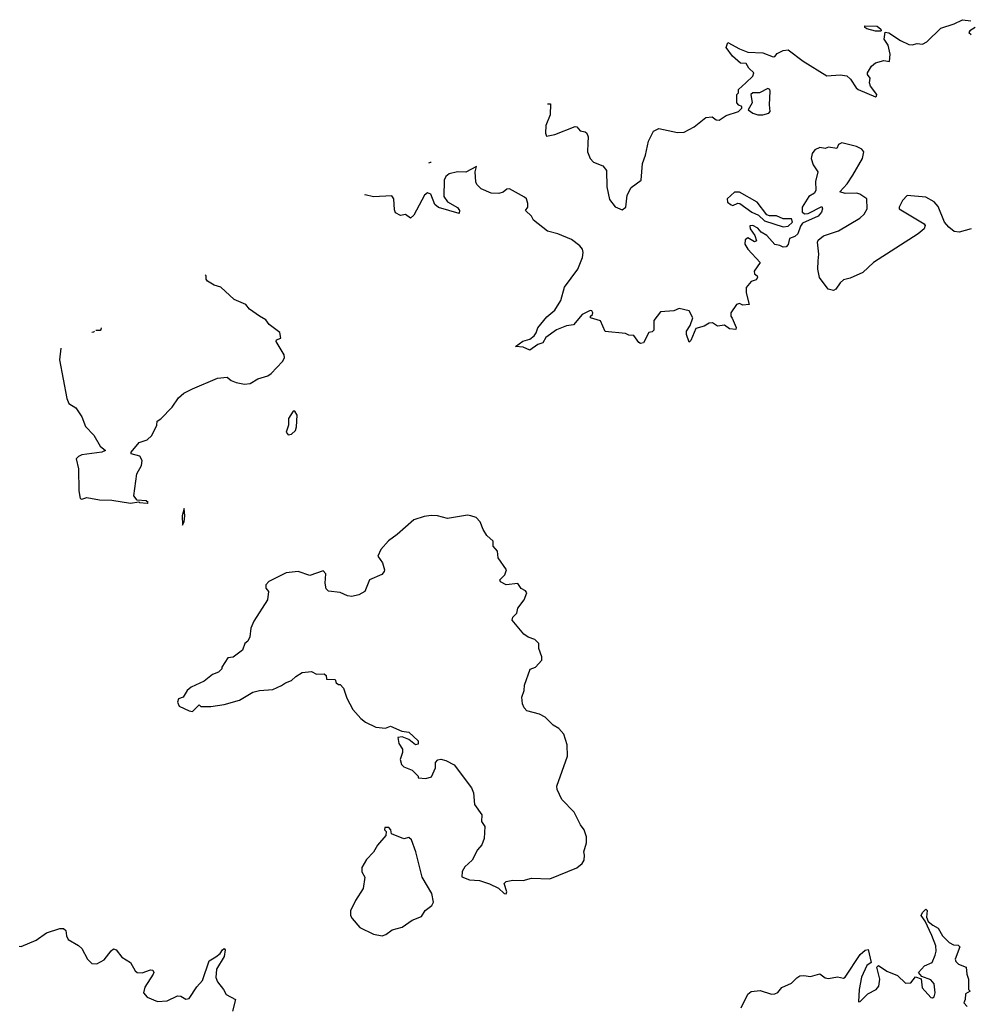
# Model space of a CAD drawing. Extents: x 1985742 to 2252716, y 78271 to 266492.
# Tile 237 of 250: x 2212565 to 2218231, y 227496 to 233361. Entities that reach past the tile are written whole.
import ezdxf

# ---------------------------------------------------------------- set-up
doc = ezdxf.new("R2010")
doc.units = 0

msp = doc.modelspace()

# ---------------------------------------------------------------- linework, layer by layer
at = {"layer": '0CON10XD'}
for points in [[(2215710.3, 232860.7), (2215729.2, 232859.2), (2215726.9, 232795), (2215701.8, 232731.8), (2215698.6, 232685), (2215705, 232666.7), (2215755, 232678.1), (2215875.4, 232725.4), (2215885, 232723.1), (2215905, 232700), (2215935, 232693.5), (2215945.4, 232685), (2215952.7, 232662.7), (2215950.6, 232625), (2215949.7, 232575), (2215964.3, 232534.3), (2215985, 232512.2), (2216040.9, 232490.9), (2216062.9, 232462.9), (2216064.7, 232364.7), (2216079.7, 232289.7), (2216115, 232246), (2216155, 232229.2), (2216178.1, 232245), (2216186.3, 232315), (2216209.1, 232360.9), (2216268.8, 232405), (2216276.2, 232505), (2216295.3, 232555), (2216312, 232638), (2216342.7, 232697.3), (2216375, 232713.6), (2216485, 232690), (2216525, 232690.5), (2216585, 232722.3), (2216655, 232778.1), (2216691.7, 232781.7), (2216715.4, 232765.5), (2216735, 232762.9), (2216775, 232790), (2216850, 232815), (2216870, 232835), (2216870, 232845), (2216851.7, 232851.7), (2216840, 232865), (2216840, 232915), (2216850, 232925), (2216850, 232945), (2216892.5, 232985), (2216934.3, 233025), (2216940.6, 233045), (2216911.8, 233071.8), (2216895, 233100.4), (2216861.9, 233101.9), (2216813.4, 233143.4), (2216776.7, 233195), (2216785, 233226.2), (2216855, 233187.3), (2216905, 233167.7), (2216993.5, 233163.5), (2217055, 233140.8), (2217065, 233142), (2217080.3, 233159.7), (2217115, 233178.6), (2217145, 233181.1), (2217234.5, 233115), (2217375, 233026), (2217455, 233033.1), (2217495, 233026.2), (2217516.8, 233006.8), (2217550, 232955), (2217563.3, 232945), (2217665, 232901.2), (2217672.5, 232905), (2217673.3, 232915), (2217636.1, 232966.1), (2217630, 232985), (2217633, 233013), (2217617.5, 233035), (2217617.5, 233045), (2217642.5, 233085), (2217666.4, 233103.6), (2217715, 233118.8), (2217748.3, 233111.7), (2217753.2, 233156.8), (2217741.2, 233208.8), (2217718, 233245), (2217722.5, 233287.5), (2217745, 233282), (2217815, 233237.1), (2217865, 233213.3), (2217885, 233210.6), (2217915, 233219.4), (2217945, 233215.8), (2217971.2, 233228.8), (2218055, 233310), (2218135, 233336), (2218185, 233361.2), (2218233.9, 233353.9)], [(2217695, 233293.3), (2217665, 233293.3), (2217615, 233307.5), (2217602.5, 233315), (2217602.5, 233325), (2217675, 233322.5), (2217697.5, 233305), (2217700, 233295), (2217695, 233293.3)], [(2218260, 233315), (2218227.5, 233295), (2218222.5, 233285), (2218235, 233273.3)], [(2216995, 232794.5), (2217030, 232805), (2217038.6, 232815), (2217033.3, 232855), (2217038, 232935), (2217035.8, 232945.8), (2217025, 232951.2), (2216973.8, 232926.2), (2216934.2, 232925.8), (2216923.3, 232915), (2216930, 232865), (2216907.5, 232825), (2216935, 232804.3), (2216965, 232794.5), (2216995, 232794.5)], [(2218235, 232115.4), (2218165, 232095.7), (2218135, 232099.1), (2218102.5, 232125), (2218077.5, 232155), (2218038.4, 232248.4), (2218016.1, 232276.1), (2217965, 232304.7), (2217855, 232313.9), (2217827.5, 232285), (2217806.7, 232245), (2217807.5, 232235), (2217955.4, 232145), (2217961.5, 232135), (2217955.8, 232115), (2217919.6, 232085), (2217654.6, 231915.4), (2217589.4, 231855), (2217515, 231822), (2217475, 231811.2), (2217455, 231794.2), (2217428.5, 231755), (2217415, 231747.5), (2217383.1, 231755), (2217331.8, 231825), (2217321.8, 231875), (2217324.6, 231924.6), (2217328.2, 231965), (2217319.5, 232035), (2217325, 232048.1), (2217355, 232074.2), (2217445, 232103.1), (2217571.5, 232178.5), (2217597.8, 232202.2), (2217615.8, 232235), (2217613.4, 232293.4), (2217572.7, 232322.7), (2217555, 232328.5), (2217485.4, 232325.5), (2217452.5, 232335), (2217496.1, 232383.9), (2217530.6, 232435), (2217588.8, 232535), (2217595.3, 232575), (2217585, 232589.1), (2217553.3, 232605), (2217465, 232627.1), (2217445, 232618.6), (2217435, 232594.4), (2217385, 232601.2), (2217365, 232594.3), (2217335, 232599.4), (2217303.3, 232585), (2217289.1, 232565), (2217282.7, 232535), (2217295, 232496.7), (2217321.2, 232455), (2217307.7, 232397.7), (2217310.5, 232345), (2217301.8, 232328.2), (2217268.3, 232308.3), (2217228.8, 232245), (2217228.1, 232215), (2217245, 232204.4), (2217265, 232206.5), (2217345, 232248.8), (2217349.2, 232235), (2217344, 232215), (2217325, 232190.9), (2217230, 232150), (2217217.8, 232132.2), (2217202.2, 232085), (2217185, 232070.5), (2217152.6, 232057.4), (2217145, 232022.5), (2217132.7, 232007.3), (2217115, 232006), (2217096.4, 232016.4), (2217065, 232021.5), (2217018.6, 232075), (2216984.7, 232094.7), (2216965, 232118.6), (2216935, 232134.3), (2216916.2, 232133.8), (2216918.1, 232115), (2216947.5, 232075), (2216956.5, 232043.5), (2216945, 232038.6), (2216905, 232061.1), (2216890, 232050), (2216886.4, 232025), (2216904.7, 231994.7), (2216978.8, 231915), (2216943.1, 231863.1), (2216945, 231846.7), (2216960, 231835), (2216962, 231825), (2216955, 231812.5), (2216925, 231801.4), (2216894.4, 231765), (2216895.6, 231735), (2216912.5, 231665), (2216875, 231660.8), (2216855, 231670.8), (2216838, 231665), (2216804.5, 231615), (2216804.3, 231595), (2216812.5, 231582.5), (2216835, 231527.5), (2216833.6, 231516.4), (2216795, 231520), (2216765, 231540.8), (2216725, 231536.2), (2216695, 231556.2), (2216675, 231553.8), (2216644.5, 231535.6), (2216595, 231521.2), (2216565, 231450), (2216555, 231440), (2216540, 231485), (2216540, 231505), (2216560.8, 231539.2), (2216576.2, 231585), (2216555, 231627.5), (2216495, 231640), (2216463, 231627), (2216385, 231620), (2216345, 231570), (2216345, 231512.5), (2216335, 231502.5), (2216315, 231497.5), (2216283, 231437), (2216265, 231432.5), (2216255, 231437.5), (2216225, 231480), (2216195, 231481.2), (2216175, 231491.2), (2216054.2, 231504.2), (2216026.6, 231566.6), (2215967.5, 231585), (2215966.7, 231595), (2215978.8, 231605), (2215980.8, 231615), (2215975, 231627.5), (2215965, 231629.4), (2215917.5, 231605), (2215866.4, 231543.6), (2215825, 231537.3), (2215765, 231513.1), (2215701.5, 231468.5), (2215683, 231437), (2215653.1, 231426.9), (2215605, 231393.3), (2215565, 231410), (2215520, 231415), (2215563.6, 231446.4), (2215605, 231458.6), (2215631.7, 231478.3), (2215644.2, 231495), (2215654.2, 231525.8), (2215707.9, 231592.1), (2215755, 231631.2), (2215790.8, 231689.2), (2215811.9, 231768.1), (2215891.4, 231875), (2215920, 231945), (2215924.2, 231975), (2215918.6, 231995), (2215902.9, 232015), (2215855, 232051.5), (2215772.5, 232085), (2215711.7, 232101.7), (2215627, 232167), (2215615, 232190), (2215580, 232225), (2215593.3, 232245), (2215594.3, 232265.7), (2215585.4, 232295), (2215573.3, 232305), (2215485, 232354.4), (2215468, 232352), (2215446.1, 232333.9), (2215420, 232325), (2215375, 232328.8), (2215315, 232353.8), (2215289.3, 232379.3), (2215284.1, 232395.9), (2215280, 232455), (2215287.5, 232487.5), (2215225, 232453.3), (2215175.4, 232455.4), (2215125, 232443.9), (2215105, 232426.9), (2215094.2, 232405), (2215092.9, 232307.1), (2215115, 232275.5), (2215175, 232242.9), (2215186.7, 232225), (2215185, 232206.7), (2215061.7, 232241.7), (2215040.4, 232260.4), (2215015, 232321.9), (2214995, 232328.9), (2214978.9, 232315), (2214915, 232196.7), (2214895, 232178), (2214865, 232200), (2214835, 232195.8), (2214805, 232211.2), (2214798.2, 232228.2), (2214796.2, 232295), (2214782.4, 232312.4), (2214675, 232306.5), (2214624.6, 232318), (2214619.5, 232315.4)], [(2215004.7, 232508), (2215015, 232512), (2215018.4, 232514.9)], [(2217115, 232128.1), (2217145, 232131.9), (2217172, 232155), (2217165.5, 232175.6), (2217115, 232174.5), (2217075, 232193.1), (2217035, 232193.1), (2217019.1, 232199.1), (2216961.4, 232275), (2216855, 232333.1), (2216825, 232333.1), (2216782, 232295), (2216784.5, 232275), (2216805, 232258.1), (2216815, 232254.5), (2216845, 232267.7), (2216856.8, 232266.8), (2216929.4, 232215), (2216967.7, 232197.6), (2217005, 232162.5), (2217115, 232128.1)], [(2212809.9, 231404.3), (2212803.3, 231335), (2212846.7, 231105), (2212857.5, 231075), (2212899.3, 231049.3), (2212936.7, 230995), (2212957, 230937), (2213006.4, 230886.4), (2213045, 230820), (2213077.5, 230795), (2213055.9, 230784.1), (2212935, 230769.1), (2212915, 230760), (2212901.1, 230745), (2212915.3, 230685), (2212917.1, 230555), (2212925, 230508.8), (2212935, 230504.2), (2212965, 230515.6), (2213040.9, 230500.9), (2213115, 230499.1), (2213225, 230482.1), (2213275, 230490), (2213280, 230485), (2213325, 230480.8), (2213331.2, 230485), (2213320, 230495), (2213265, 230498.8), (2213246.7, 230525), (2213264, 230655), (2213291.1, 230705), (2213295.8, 230735), (2213280.8, 230760.8), (2213230, 230775), (2213230, 230785), (2213277.5, 230842.5), (2213325, 230857.5), (2213352.5, 230885), (2213382.5, 230945), (2213385, 230970), (2213406.4, 230983.6), (2213475, 231052.5), (2213512.3, 231107.7), (2213544.2, 231135.8), (2213595, 231162.5), (2213743.6, 231226.4), (2213801.7, 231231.7), (2213825, 231212.5), (2213855, 231200), (2213905, 231190), (2213940, 231195), (2213985, 231222.5), (2214045, 231240), (2214065, 231253.3), (2214132.5, 231325), (2214143, 231347), (2214141.2, 231365), (2214094.2, 231445), (2214096.7, 231453.3), (2214122.5, 231465), (2214115, 231497.5), (2214052, 231545), (2214032.3, 231572.3), (2213993.8, 231595), (2213935, 231637.5), (2213913.8, 231663.8), (2213844.4, 231695), (2213765, 231767.5), (2213725, 231780), (2213684.4, 231804.4), (2213676.7, 231815), (2213676.1, 231836.1), (2213671.4, 231838.6)], [(2213051.4, 231526), (2213050, 231515), (2213045, 231510), (2213019.6, 231510)], [(2213010.4, 231505.4), (2213005, 231500), (2212994.5, 231497.4)], [(2214165, 230887.5), (2214185, 230892.5), (2214208.8, 230915), (2214215.8, 230935), (2214218.8, 231005), (2214205, 231030), (2214195, 231030), (2214167.5, 230985), (2214167.5, 230945), (2214153.3, 230905), (2214165, 230887.5)], [(2215465, 228153.8), (2215468, 228165), (2215453.3, 228215), (2215465, 228227.5), (2215505, 228236.2), (2215565, 228233.8), (2215616.4, 228246.4), (2215725, 228242.5), (2215885, 228308.8), (2215917.5, 228335), (2215930, 228355), (2215932.5, 228385), (2215926.7, 228405), (2215943, 228457), (2215943, 228493), (2215930, 228535), (2215907.5, 228565), (2215870.7, 228640.7), (2215796.7, 228715), (2215768, 228775), (2215767.5, 228795), (2215830.6, 228975), (2215828.3, 229041.7), (2215808.6, 229105), (2215778.7, 229138.7), (2215745, 229158.8), (2215697.3, 229207.3), (2215663.9, 229223.9), (2215587.5, 229245), (2215571.7, 229261.7), (2215562.5, 229285), (2215557.5, 229325), (2215571.2, 229365), (2215573.6, 229396.4), (2215608.3, 229491.7), (2215640, 229505), (2215677.5, 229545), (2215677.5, 229565), (2215660, 229615), (2215660, 229645), (2215635, 229670), (2215595, 229682.5), (2215570.7, 229700.7), (2215501.2, 229785), (2215505, 229802.5), (2215527.5, 229825), (2215533.9, 229856.1), (2215572.5, 229905), (2215587, 229947), (2215579.3, 229959.3), (2215555, 229972.5), (2215533.3, 230003.3), (2215465, 229993.8), (2215431.7, 230011.7), (2215427.5, 230025), (2215457.5, 230055), (2215467.5, 230085), (2215416.7, 230155), (2215413.3, 230195), (2215387.5, 230225), (2215386.7, 230255), (2215349.3, 230289.3), (2215327.5, 230325), (2215310.7, 230370.7), (2215286.1, 230396.1), (2215255, 230406.2), (2215235, 230408.8), (2215115, 230390), (2215055, 230406.2), (2215018.3, 230408.3), (2214975, 230402), (2214915, 230381.2), (2214815, 230293.8), (2214763, 230257), (2214717.5, 230205), (2214700, 230165), (2214726.7, 230125), (2214740, 230085), (2214737.5, 230075), (2214723.6, 230056.4), (2214650, 230025), (2214623.3, 229955), (2214587.5, 229935), (2214545, 229926), (2214519.6, 229929.5), (2214475, 229948.8), (2214405, 229957.5), (2214391.7, 229971.7), (2214386, 230005), (2214390.7, 230060.7), (2214375, 230077.5), (2214295, 230051.2), (2214225, 230073.3), (2214153.9, 230066.1), (2214050, 230015), (2214032.5, 229995), (2214032.5, 229975), (2214047.5, 229955), (2214042.5, 229905), (2213961.7, 229778.3), (2213943.6, 229736.4), (2213937.5, 229685), (2213925, 229660), (2213907.5, 229645), (2213892.5, 229605), (2213837, 229563), (2213805, 229560), (2213770, 229505), (2213770, 229495), (2213750, 229475), (2213715, 229460), (2213665, 229420), (2213587.5, 229385), (2213563.3, 229365), (2213540, 229325), (2213512.5, 229315), (2213506.7, 229295), (2213515, 229272.5), (2213575, 229243.3), (2213595, 229240), (2213635, 229280), (2213645, 229270), (2213705, 229270), (2213785, 229282.5), (2213875, 229307.5), (2213954, 229356), (2213994.1, 229365.9), (2214075, 229372), (2214126, 229394), (2214149.3, 229410.7), (2214186.1, 229423.9), (2214210.7, 229449.3), (2214248.3, 229471.7), (2214305, 229477.5), (2214335, 229462.5), (2214380, 229465), (2214392.5, 229455), (2214393.3, 229433.3), (2214445, 229430), (2214451.7, 229411.7), (2214465, 229400), (2214475, 229400), (2214495, 229380), (2214515, 229320), (2214551.7, 229251.7), (2214598.3, 229198.3), (2214626.4, 229176.4), (2214687, 229147), (2214745, 229140), (2214775, 229152.5), (2214843, 229123), (2214885, 229116.7), (2214940, 229065), (2214940, 229045), (2214925, 229042.5), (2214885, 229072.5), (2214845, 229090), (2214820, 229085), (2214825, 229050), (2214847.5, 229015), (2214847.5, 228995), (2214832.5, 228955), (2214840, 228925), (2214855, 228910), (2214905, 228890), (2214940, 228855), (2214940, 228845), (2214985, 228840), (2215019.3, 228850.7), (2215043.3, 228905), (2215043.6, 228936.4), (2215057.5, 228952.5), (2215075, 228956.7), (2215105, 228948.8), (2215155, 228923.3), (2215258.8, 228785), (2215270, 228755), (2215276.1, 228686.1), (2215318.8, 228625), (2215317.5, 228585), (2215336.7, 228555), (2215333.6, 228483.6), (2215320, 228445), (2215293.9, 228416.1), (2215262.5, 228355), (2215217.5, 228315), (2215203, 228287), (2215200, 228255), (2215247, 228237), (2215305, 228233.3), (2215365, 228214.2), (2215418.1, 228188.1), (2215452.5, 228155), (2215465, 228153.8)], [(2213535, 230350), (2213545, 230370), (2213550, 230405), (2213545, 230450), (2213534.4, 230405), (2213535, 230350)], [(2214725, 227903.3), (2214748.3, 227911.7), (2214785, 227940), (2214843.9, 227956.1), (2214905, 227996.2), (2214960.7, 228019.3), (2214982.5, 228055), (2215022.5, 228085), (2215032.5, 228105), (2215022.5, 228155), (2214963.6, 228253.6), (2214926.7, 228405), (2214900, 228475), (2214885, 228490), (2214855, 228482.5), (2214781.7, 228511.7), (2214777.5, 228535), (2214765, 228550), (2214741.7, 228548.3), (2214740, 228535), (2214750, 228525), (2214748.3, 228501.7), (2214697, 228443), (2214675, 228402.5), (2214631.7, 228358.3), (2214605, 228310), (2214603.8, 228285), (2214623, 228253), (2214612.5, 228185), (2214566.7, 228115), (2214536.4, 228053.6), (2214536.7, 228025), (2214546.4, 228006.4), (2214592.7, 227952.7), (2214675, 227913.3), (2214725, 227903.3)], [(2216865.6, 227475), (2216904.3, 227555.7), (2216925, 227572.3), (2216977.7, 227577.7), (2217045, 227556.7), (2217065, 227558), (2217083, 227567), (2217108, 227595), (2217165, 227622.2), (2217196, 227654), (2217215, 227664.6), (2217237.9, 227667.9), (2217278.8, 227661.2), (2217335, 227678), (2217365, 227654.3), (2217385, 227650.5), (2217439.5, 227659.5), (2217475, 227652), (2217485, 227658), (2217575, 227792.5), (2217605, 227817.5), (2217621.7, 227821.7), (2217640, 227745), (2217613.6, 227726.4), (2217583, 227656.9), (2217568.8, 227585), (2217565, 227510), (2217575, 227512.5), (2217620.9, 227559.1), (2217669.2, 227585), (2217685, 227604), (2217691.5, 227645), (2217673.6, 227716.4), (2217683.3, 227726.7), (2217733.7, 227693.7), (2217796.9, 227666.9), (2217845, 227621.2), (2217876.1, 227623.9), (2217905, 227660), (2217938.3, 227648.3), (2217943.9, 227593.9), (2217995, 227536.7), (2218005, 227534.2), (2218015, 227540), (2218020.8, 227565), (2218015, 227617.5), (2217995, 227642.5), (2217941.7, 227661.7), (2217922.5, 227685), (2217957.5, 227725), (2218002.5, 227745), (2218022.3, 227787.7), (2218026.8, 227813.2), (2218024.4, 227845), (2218000.6, 227905), (2217961.2, 227991.2), (2217938.8, 228025), (2217945, 228043.3), (2217965, 228063.3), (2217973.3, 228055), (2217970, 228015), (2217980, 227990), (2218006.8, 227966.8), (2218039.6, 227949.5), (2218065, 227903.8), (2218105, 227863.3), (2218130.7, 227850.7), (2218157.5, 227847.5), (2218167.5, 227837.5), (2218140, 227765), (2218145, 227750), (2218160, 227735), (2218207, 227717), (2218210, 227675), (2218220, 227645), (2218220, 227585), (2218230, 227575), (2218201.7, 227558.3), (2218200, 227525), (2218192.5, 227505), (2218213, 227483)], [(2212561.7, 227841.7), (2212575, 227840), (2212662.7, 227877.3), (2212725, 227922.5), (2212805, 227946.9), (2212827.5, 227947.5), (2212841.2, 227935), (2212844.2, 227904.2), (2212855, 227882.5), (2212916.1, 227846.1), (2212935, 227827.5), (2212968.8, 227765), (2212995, 227738.8), (2213025, 227737.5), (2213069.8, 227760.2), (2213110, 227815), (2213125, 227826.2), (2213139.7, 227819.7), (2213175, 227777.5), (2213225.7, 227745.7), (2213254.5, 227694.5), (2213265, 227686.2), (2213295, 227684.3), (2213345, 227702), (2213358.6, 227698.6), (2213364, 227685), (2213360.8, 227675), (2213311.7, 227598.3), (2213304.2, 227565), (2213325, 227538), (2213387.3, 227512.7), (2213445, 227516.2), (2213505, 227546.2), (2213525, 227543.8), (2213555, 227526.2), (2213575, 227531.2), (2213620.4, 227599.6), (2213655, 227638), (2213694.4, 227755.6), (2213735, 227778.1), (2213760.9, 227799.1), (2213775, 227820), (2213785, 227827.5), (2213790, 227820), (2213785, 227780), (2213738.9, 227705), (2213734.6, 227655), (2213745, 227630), (2213780.8, 227585), (2213796.2, 227555), (2213851.2, 227525), (2213833.3, 227455)]]:
    msp.add_lwpolyline(points, dxfattribs=at)

doc.saveas('drawing.dxf')
